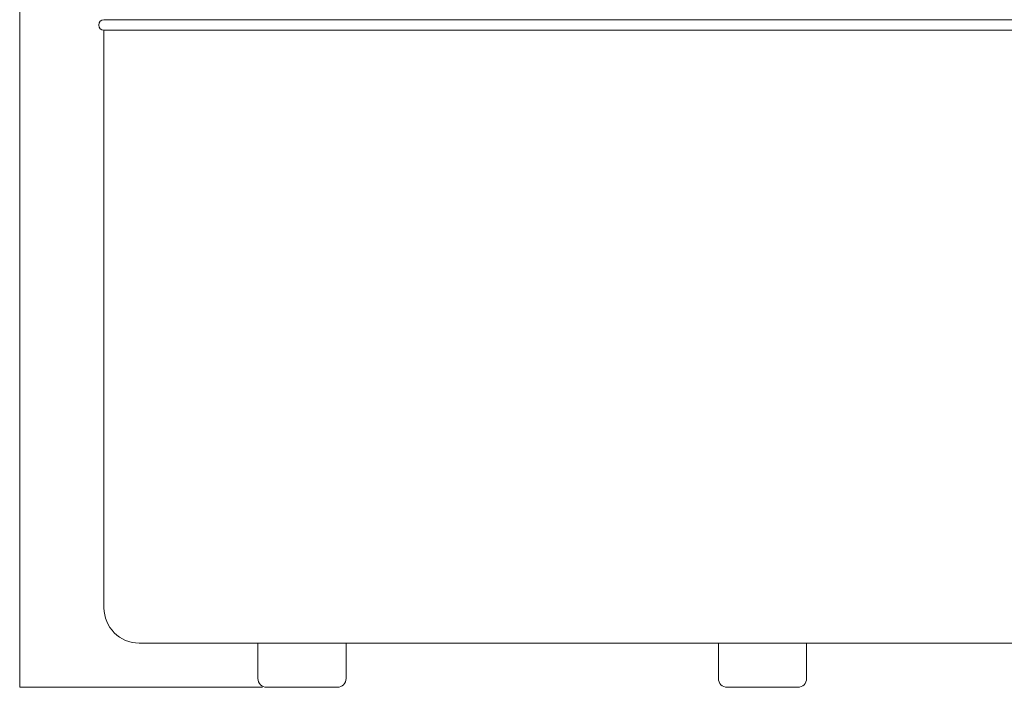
# Model space of a CAD drawing. Header units: millimetres. Extents: x 9 to 342, y -119 to -26.
# Tile 1 of 6: x 18 to 69, y -113 to -78. Entities that reach past the tile are written whole.
import ezdxf

# ---------------------------------------------------------------- set-up
doc = ezdxf.new("R2010")
doc.units = ezdxf.units.MM
doc.header["$MEASUREMENT"] = 0
doc.layers.add('Layer 1', color=7, linetype='Continuous', lineweight=0)

msp = doc.modelspace()

# ---------------------------------------------------------------- linework, layer by layer
at = {"layer": 'Layer 1', "color": 253, "lineweight": 9, "true_color": 0x9c9b9b}
for q in [(18.495, -48.491), (30.976, -112.758)]:
    msp.add_line((18.495, -112.758), q, dxfattribs=at)
at = {"layer": 'Layer 1', "color": 18, "lineweight": 18, "true_color": 0x000000}
for p, q in [((23.969, -78.446), (22.83, -78.446)), ((152.918, -78.446), (23.969, -78.446)), ((22.83, -78.99), (22.83, -108.673)), ((22.83, -78.99), (23.969, -78.99)), ((23.969, -78.99), (152.918, -78.99)), ((24.646, -110.489), (152.241, -110.489)), ((30.749, -110.489), (30.749, -112.304)), ((35.287, -112.304), (35.287, -110.489)), ((54.431, -110.489), (54.431, -112.304)), ((58.97, -112.304), (58.97, -110.489)), ((31.202, -112.758), (34.695, -112.758)), ((34.695, -112.758), (34.833, -112.758)), ((54.885, -112.758), (58.377, -112.758)), ((58.377, -112.758), (58.516, -112.758))]:
    msp.add_line(p, q, dxfattribs=at)
msp.add_open_spline([(22.83, -78.446), (22.68, -78.446), (22.558, -78.568), (22.558, -78.718), (22.558, -78.868), (22.68, -78.99), (22.83, -78.99)], degree=3, knots=[0, 0, 0, 0, 1, 1, 1, 2, 2, 2, 2], dxfattribs=at)
for points in [[(22.83, -108.673), (22.83, -109.676), (23.643, -110.489), (24.646, -110.489)], [(30.749, -112.304), (30.749, -112.555), (30.952, -112.758), (31.202, -112.758)], [(34.833, -112.758), (35.084, -112.758), (35.287, -112.555), (35.287, -112.304)], [(54.431, -112.304), (54.431, -112.555), (54.634, -112.758), (54.885, -112.758)], [(58.516, -112.758), (58.766, -112.758), (58.97, -112.555), (58.97, -112.304)]]:
    msp.add_open_spline(points, degree=3, dxfattribs=at)

doc.saveas('drawing.dxf')
